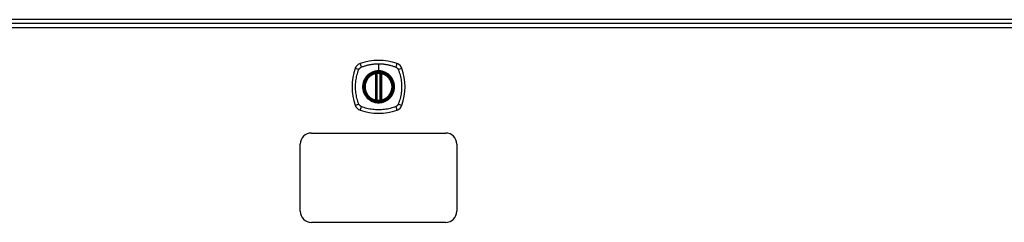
# Model space of a CAD drawing. Header units: inches. Extents: x 17 to 386, y 34 to 183.
# Tile 8 of 13: x 157.26 to 179.27, y 118.71 to 123.25. Entities that reach past the tile are written whole.
import ezdxf

# ---------------------------------------------------------------- set-up
doc = ezdxf.new("R2010")
doc.units = ezdxf.units.IN
doc.header["$MEASUREMENT"] = 0
doc.layers.add('Visible Edges(ANSI)', color=7, linetype='Continuous', lineweight=25)
doc.layers.add('Visible Tangent Edges(ANSI)', color=7, linetype='Continuous', lineweight=25)

msp = doc.modelspace()

# ---------------------------------------------------------------- linework, layer by layer
at = {"layer": 'Visible Edges(ANSI)'}
for p, q in [((201.179, 123.25), (129.377, 123.25)), ((129.475, 123.169), (201.08, 123.169)), ((165.219, 121.453), (165.219, 122.038)), ((165.239, 121.449), (165.239, 122.042)), ((165.317, 122.042), (165.317, 121.449)), ((165.337, 122.038), (165.337, 121.453)), ((163.778, 120.71), (166.778, 120.71)), ((163.528, 118.96), (163.528, 120.46)), ((167.028, 120.46), (167.028, 118.96)), ((166.778, 118.71), (163.778, 118.71))]:
    msp.add_line(p, q, dxfattribs=at)
at = {"layer": 'Visible Edges(ANSI)', "flags": 128}
for points in [[(165.249, 122.057), (165.248, 122.057), (165.246, 122.057), (165.244, 122.057), (165.243, 122.056), (165.241, 122.056), (165.24, 122.056), (165.238, 122.056), (165.237, 122.056), (165.236, 122.055), (165.234, 122.055), (165.233, 122.055), (165.232, 122.055), (165.231, 122.055), (165.23, 122.055), (165.229, 122.054), (165.228, 122.054), (165.227, 122.054), (165.227, 122.054), (165.226, 122.054), (165.226, 122.054), (165.225, 122.054), (165.225, 122.054), (165.225, 122.054), (165.225, 122.054)], [(165.331, 122.054), (165.331, 122.054), (165.331, 122.054), (165.331, 122.054), (165.33, 122.054), (165.33, 122.054), (165.329, 122.054), (165.329, 122.054), (165.328, 122.054), (165.327, 122.054), (165.326, 122.055), (165.325, 122.055), (165.324, 122.055), (165.323, 122.055), (165.321, 122.055), (165.32, 122.055), (165.319, 122.056), (165.317, 122.056), (165.316, 122.056), (165.314, 122.056), (165.313, 122.056), (165.311, 122.057), (165.31, 122.057), (165.308, 122.057), (165.307, 122.057)], [(165.225, 121.437), (165.225, 121.437), (165.225, 121.437), (165.225, 121.437), (165.226, 121.437), (165.226, 121.437), (165.227, 121.437), (165.227, 121.436), (165.228, 121.436), (165.229, 121.436), (165.23, 121.436), (165.231, 121.436), (165.232, 121.436), (165.233, 121.436), (165.234, 121.435), (165.236, 121.435), (165.237, 121.435), (165.238, 121.435), (165.24, 121.435), (165.241, 121.435), (165.243, 121.434), (165.244, 121.434), (165.246, 121.434), (165.248, 121.434), (165.249, 121.434)], [(165.307, 121.434), (165.308, 121.434), (165.31, 121.434), (165.311, 121.434), (165.313, 121.434), (165.314, 121.435), (165.316, 121.435), (165.317, 121.435), (165.319, 121.435), (165.32, 121.435), (165.321, 121.435), (165.323, 121.436), (165.324, 121.436), (165.325, 121.436), (165.326, 121.436), (165.327, 121.436), (165.328, 121.436), (165.329, 121.436), (165.329, 121.437), (165.33, 121.437), (165.33, 121.437), (165.331, 121.437), (165.331, 121.437), (165.331, 121.437), (165.331, 121.437)]]:
    msp.add_lwpolyline(points, dxfattribs=at)
at = {"layer": 'Visible Edges(ANSI)'}
for radius in [0.32, 0.315]:
    msp.add_circle((165.278, 121.745), radius, dxfattribs=at)
for centre, radius, start, end in [((164.923, 122.1), 0.177, 108.7722, 161.2278), ((165.278, 121.056), 1.28, 71.2278, 108.7722), ((165.633, 122.1), 0.177, 18.7722, 71.2278), ((165.967, 121.745), 1.28, 161.2278, 198.7722), ((165.278, 121.745), 0.313, 103.6344, 256.3656), ((165.278, 121.745), 0.313, 99.784, 103.6344), ((165.207, 122.038), 0.0118, 0, 103.6344), ((165.227, 122.042), 0.0118, 0, 99.784), ((165.278, 121.745), 0.313, 84.7499, 95.2501), ((165.329, 122.042), 0.0118, 80.216, 180), ((165.278, 121.745), 0.313, 76.3656, 80.216), ((165.349, 122.038), 0.0118, 76.3656, 180), ((165.278, 121.745), 0.313, 283.6344, 76.3656), ((164.589, 121.745), 1.28, 341.2278, 18.7722), ((164.923, 121.391), 0.177, 198.7722, 251.2278), ((165.207, 121.453), 0.0118, 256.3656, 0), ((165.278, 121.745), 0.313, 256.3656, 260.216), ((165.227, 121.449), 0.0118, 260.216, 0), ((165.278, 121.745), 0.313, 264.7499, 275.2501), ((165.329, 121.449), 0.0118, 180, 279.784), ((165.278, 121.745), 0.313, 279.784, 283.6344), ((165.349, 121.453), 0.0118, 180, 283.6344), ((165.633, 121.391), 0.177, 288.7722, 341.2278), ((165.278, 122.434), 1.28, 251.2278, 288.7722), ((163.778, 120.46), 0.25, 90, 180), ((166.778, 120.46), 0.25, 0, 90), ((163.778, 118.96), 0.25, 180, 270), ((166.778, 118.96), 0.25, 270, 0)]:
    msp.add_arc(centre, radius, start, end, dxfattribs=at)
at = {"layer": 'Visible Tangent Edges(ANSI)'}
for p, q in [((201.08, 123.07), (129.475, 123.07)), ((165.278, 122.262), (165.278, 122.102)), ((165.207, 122.038), (165.204, 122.05)), ((165.207, 122.038), (165.219, 122.038)), ((165.207, 122.038), (165.207, 121.453)), ((165.219, 122.038), (165.229, 122.038)), ((165.225, 122.054), (165.226, 122.048)), ((165.228, 122.042), (165.239, 122.042)), ((165.229, 121.453), (165.229, 122.038)), ((165.25, 122.045), (165.249, 122.057)), ((165.25, 121.445), (165.25, 122.045)), ((165.278, 122.098), (165.278, 122.102)), ((165.305, 122.045), (165.307, 122.057)), ((165.305, 122.045), (165.305, 121.445)), ((165.317, 122.042), (165.327, 122.042)), ((165.327, 122.038), (165.337, 122.038)), ((165.327, 122.038), (165.327, 121.453)), ((165.33, 122.048), (165.331, 122.054)), ((165.337, 122.038), (165.349, 122.038)), ((165.352, 122.05), (165.349, 122.038)), ((165.349, 121.453), (165.349, 122.038)), ((165.204, 121.441), (165.207, 121.453)), ((165.219, 121.453), (165.207, 121.453)), ((165.229, 121.453), (165.219, 121.453)), ((165.226, 121.443), (165.225, 121.437)), ((165.239, 121.449), (165.228, 121.449)), ((165.249, 121.434), (165.25, 121.445)), ((165.307, 121.434), (165.305, 121.445)), ((165.327, 121.449), (165.317, 121.449)), ((165.337, 121.453), (165.327, 121.453)), ((165.331, 121.437), (165.33, 121.443)), ((165.349, 121.453), (165.337, 121.453)), ((165.349, 121.453), (165.352, 121.441))]:
    msp.add_line(p, q, dxfattribs=at)
at = {"layer": 'Visible Tangent Edges(ANSI)', "flags": 128}
for points in [[(164.838, 122.134), (164.839, 122.135), (164.839, 122.137), (164.84, 122.138), (164.841, 122.139), (164.842, 122.141), (164.842, 122.142), (164.843, 122.143), (164.844, 122.145), (164.845, 122.146), (164.846, 122.147), (164.846, 122.149), (164.847, 122.15), (164.848, 122.151), (164.849, 122.152), (164.85, 122.154), (164.851, 122.155), (164.852, 122.156), (164.853, 122.157), (164.854, 122.158), (164.855, 122.16), (164.856, 122.161), (164.857, 122.162), (164.858, 122.163), (164.859, 122.164)], [(164.859, 122.164), (164.86, 122.165), (164.861, 122.166), (164.862, 122.167), (164.864, 122.168), (164.865, 122.169), (164.866, 122.17), (164.867, 122.171), (164.868, 122.172), (164.87, 122.173), (164.871, 122.174), (164.872, 122.175), (164.873, 122.176), (164.875, 122.177), (164.876, 122.178), (164.877, 122.179), (164.878, 122.179), (164.88, 122.18), (164.881, 122.181), (164.882, 122.182), (164.884, 122.182), (164.885, 122.183), (164.887, 122.184), (164.888, 122.185), (164.889, 122.185)], [(164.889, 122.185), (164.907, 122.194), (164.923, 122.199), (164.938, 122.204), (164.954, 122.21), (164.97, 122.215), (164.985, 122.219), (165.001, 122.224), (165.017, 122.228), (165.033, 122.232), (165.049, 122.236), (165.065, 122.239), (165.081, 122.243), (165.097, 122.246), (165.114, 122.248), (165.13, 122.251), (165.146, 122.253), (165.163, 122.255), (165.179, 122.257), (165.195, 122.259), (165.212, 122.26), (165.228, 122.261), (165.245, 122.261), (165.261, 122.262), (165.278, 122.262)], [(165.278, 122.262), (165.294, 122.262), (165.311, 122.261), (165.327, 122.261), (165.344, 122.26), (165.36, 122.259), (165.377, 122.257), (165.393, 122.255), (165.41, 122.253), (165.426, 122.251), (165.442, 122.248), (165.458, 122.246), (165.475, 122.243), (165.491, 122.239), (165.507, 122.236), (165.523, 122.232), (165.539, 122.228), (165.555, 122.224), (165.571, 122.219), (165.586, 122.215), (165.602, 122.21), (165.617, 122.204), (165.633, 122.199), (165.648, 122.194), (165.667, 122.185)], [(165.667, 122.185), (165.669, 122.184), (165.672, 122.183), (165.675, 122.181), (165.677, 122.179), (165.68, 122.178), (165.682, 122.176), (165.685, 122.174), (165.687, 122.172), (165.69, 122.17), (165.692, 122.168), (165.694, 122.166), (165.697, 122.164), (165.699, 122.162), (165.701, 122.16), (165.703, 122.157), (165.705, 122.155), (165.707, 122.153), (165.709, 122.15), (165.71, 122.147), (165.712, 122.145), (165.714, 122.142), (165.715, 122.139), (165.716, 122.137), (165.718, 122.134)], [(164.838, 121.357), (164.824, 121.39), (164.814, 121.421), (164.804, 121.453), (164.795, 121.484), (164.788, 121.516), (164.781, 121.549), (164.775, 121.581), (164.77, 121.614), (164.766, 121.646), (164.764, 121.679), (164.762, 121.712), (164.761, 121.745), (164.762, 121.778), (164.764, 121.811), (164.766, 121.844), (164.77, 121.877), (164.775, 121.909), (164.781, 121.942), (164.787, 121.974), (164.795, 122.006), (164.804, 122.038), (164.814, 122.069), (164.824, 122.1), (164.838, 122.134)], [(165.003, 121.973), (164.991, 121.957), (164.979, 121.94), (164.968, 121.922), (164.959, 121.904), (164.95, 121.885), (164.942, 121.866), (164.936, 121.847), (164.931, 121.827), (164.926, 121.807), (164.923, 121.786), (164.922, 121.766), (164.921, 121.745), (164.922, 121.725), (164.923, 121.704), (164.926, 121.684), (164.931, 121.664), (164.936, 121.644), (164.942, 121.624), (164.95, 121.605), (164.959, 121.586), (164.968, 121.568), (164.979, 121.551), (164.991, 121.534), (165.003, 121.518)], [(165.278, 122.098), (165.369, 122.086), (165.454, 122.05), (165.527, 121.994), (165.583, 121.921), (165.618, 121.836), (165.63, 121.745), (165.618, 121.654), (165.583, 121.569), (165.527, 121.496), (165.454, 121.44), (165.369, 121.405), (165.278, 121.393), (165.186, 121.405), (165.101, 121.441), (165.029, 121.496), (164.973, 121.569), (164.938, 121.654), (164.926, 121.746), (164.938, 121.837), (164.973, 121.922), (165.029, 121.995), (165.102, 122.05), (165.187, 122.086), (165.278, 122.098)], [(165.05, 122.02), (165.048, 122.018), (165.046, 122.016), (165.044, 122.015), (165.042, 122.013), (165.04, 122.011), (165.038, 122.009), (165.036, 122.007), (165.034, 122.005), (165.032, 122.003), (165.03, 122.001), (165.028, 121.999), (165.026, 121.998), (165.024, 121.996), (165.022, 121.994), (165.02, 121.992), (165.018, 121.99), (165.016, 121.988), (165.014, 121.985), (165.012, 121.983), (165.011, 121.981), (165.009, 121.979), (165.007, 121.977), (165.005, 121.975), (165.003, 121.973)], [(165.278, 122.102), (165.268, 122.102), (165.257, 122.102), (165.247, 122.101), (165.237, 122.1), (165.227, 122.098), (165.216, 122.097), (165.206, 122.095), (165.196, 122.093), (165.186, 122.09), (165.176, 122.087), (165.167, 122.084), (165.157, 122.081), (165.147, 122.077), (165.138, 122.073), (165.128, 122.069), (165.119, 122.065), (165.11, 122.06), (165.101, 122.055), (165.092, 122.05), (165.083, 122.044), (165.075, 122.039), (165.067, 122.033), (165.058, 122.026), (165.05, 122.02)], [(165.226, 122.048), (165.225, 122.048), (165.224, 122.049), (165.223, 122.049), (165.223, 122.049), (165.222, 122.05), (165.221, 122.05), (165.22, 122.05), (165.219, 122.05), (165.218, 122.05), (165.217, 122.05), (165.216, 122.051), (165.215, 122.051), (165.215, 122.051), (165.214, 122.051), (165.213, 122.051), (165.212, 122.051), (165.211, 122.051), (165.21, 122.05), (165.209, 122.05), (165.208, 122.05), (165.207, 122.05), (165.206, 122.05), (165.205, 122.05), (165.204, 122.05)], [(165.228, 122.042), (165.228, 122.042), (165.228, 122.043), (165.228, 122.043), (165.228, 122.043), (165.228, 122.043), (165.228, 122.044), (165.228, 122.044), (165.228, 122.044), (165.228, 122.045), (165.228, 122.045), (165.228, 122.045), (165.227, 122.045), (165.227, 122.045), (165.227, 122.046), (165.227, 122.046), (165.227, 122.046), (165.227, 122.046), (165.227, 122.047), (165.227, 122.047), (165.226, 122.047), (165.226, 122.047), (165.226, 122.047), (165.226, 122.048), (165.226, 122.048)], [(165.229, 122.038), (165.229, 122.038), (165.229, 122.038), (165.229, 122.039), (165.229, 122.039), (165.229, 122.039), (165.229, 122.039), (165.229, 122.039), (165.229, 122.039), (165.229, 122.04), (165.229, 122.04), (165.229, 122.04), (165.229, 122.04), (165.229, 122.04), (165.229, 122.04), (165.229, 122.041), (165.229, 122.041), (165.229, 122.041), (165.229, 122.041), (165.229, 122.041), (165.229, 122.041), (165.229, 122.042), (165.228, 122.042), (165.228, 122.042), (165.228, 122.042)], [(165.239, 122.042), (165.239, 122.042), (165.239, 122.042), (165.239, 122.042), (165.239, 122.042), (165.239, 122.042), (165.239, 122.042), (165.24, 122.043), (165.24, 122.043), (165.241, 122.043), (165.241, 122.043), (165.241, 122.043), (165.242, 122.043), (165.243, 122.043), (165.243, 122.044), (165.244, 122.044), (165.244, 122.044), (165.245, 122.044), (165.246, 122.044), (165.247, 122.044), (165.247, 122.045), (165.248, 122.045), (165.249, 122.045), (165.25, 122.045), (165.25, 122.045)], [(165.505, 122.02), (165.497, 122.026), (165.489, 122.033), (165.481, 122.039), (165.472, 122.044), (165.464, 122.05), (165.455, 122.055), (165.446, 122.06), (165.437, 122.065), (165.427, 122.069), (165.418, 122.073), (165.408, 122.077), (165.399, 122.081), (165.389, 122.084), (165.379, 122.087), (165.369, 122.09), (165.36, 122.093), (165.349, 122.095), (165.339, 122.097), (165.329, 122.099), (165.319, 122.1), (165.309, 122.101), (165.298, 122.102), (165.288, 122.102), (165.278, 122.102)], [(165.305, 122.045), (165.306, 122.045), (165.307, 122.045), (165.308, 122.045), (165.309, 122.045), (165.309, 122.044), (165.31, 122.044), (165.311, 122.044), (165.311, 122.044), (165.312, 122.044), (165.313, 122.044), (165.313, 122.043), (165.314, 122.043), (165.314, 122.043), (165.315, 122.043), (165.315, 122.043), (165.316, 122.043), (165.316, 122.043), (165.316, 122.042), (165.317, 122.042), (165.317, 122.042), (165.317, 122.042), (165.317, 122.042), (165.317, 122.042), (165.317, 122.042)], [(165.33, 122.048), (165.33, 122.048), (165.33, 122.047), (165.33, 122.047), (165.329, 122.047), (165.329, 122.047), (165.329, 122.047), (165.329, 122.046), (165.329, 122.046), (165.329, 122.046), (165.329, 122.046), (165.328, 122.045), (165.328, 122.045), (165.328, 122.045), (165.328, 122.045), (165.328, 122.045), (165.328, 122.044), (165.328, 122.044), (165.328, 122.044), (165.328, 122.043), (165.328, 122.043), (165.328, 122.043), (165.327, 122.043), (165.327, 122.042), (165.327, 122.042)], [(165.327, 122.042), (165.327, 122.042), (165.327, 122.042), (165.327, 122.042), (165.327, 122.041), (165.327, 122.041), (165.327, 122.041), (165.327, 122.041), (165.327, 122.041), (165.327, 122.041), (165.327, 122.04), (165.327, 122.04), (165.327, 122.04), (165.327, 122.04), (165.327, 122.04), (165.327, 122.04), (165.327, 122.039), (165.327, 122.039), (165.327, 122.039), (165.327, 122.039), (165.327, 122.039), (165.327, 122.039), (165.327, 122.038), (165.327, 122.038), (165.327, 122.038)], [(165.352, 122.05), (165.351, 122.05), (165.35, 122.05), (165.349, 122.05), (165.348, 122.05), (165.347, 122.05), (165.346, 122.05), (165.345, 122.051), (165.344, 122.051), (165.343, 122.051), (165.342, 122.051), (165.341, 122.051), (165.34, 122.051), (165.339, 122.051), (165.338, 122.05), (165.338, 122.05), (165.337, 122.05), (165.336, 122.05), (165.335, 122.05), (165.334, 122.05), (165.333, 122.049), (165.332, 122.049), (165.332, 122.049), (165.331, 122.048), (165.33, 122.048)], [(165.553, 121.973), (165.551, 121.975), (165.549, 121.977), (165.547, 121.979), (165.545, 121.981), (165.543, 121.983), (165.542, 121.985), (165.54, 121.988), (165.538, 121.99), (165.536, 121.992), (165.534, 121.994), (165.532, 121.996), (165.53, 121.997), (165.528, 121.999), (165.526, 122.001), (165.524, 122.003), (165.522, 122.005), (165.52, 122.007), (165.518, 122.009), (165.516, 122.011), (165.514, 122.013), (165.512, 122.015), (165.51, 122.016), (165.508, 122.018), (165.505, 122.02)], [(165.553, 121.518), (165.565, 121.534), (165.577, 121.551), (165.588, 121.568), (165.597, 121.587), (165.606, 121.605), (165.614, 121.624), (165.62, 121.644), (165.625, 121.664), (165.629, 121.684), (165.632, 121.704), (165.634, 121.725), (165.635, 121.745), (165.634, 121.766), (165.632, 121.787), (165.629, 121.807), (165.625, 121.827), (165.62, 121.847), (165.614, 121.867), (165.606, 121.886), (165.597, 121.904), (165.588, 121.922), (165.577, 121.94), (165.565, 121.957), (165.553, 121.973)], [(165.718, 122.134), (165.732, 122.1), (165.742, 122.069), (165.752, 122.038), (165.761, 122.006), (165.768, 121.974), (165.775, 121.942), (165.781, 121.909), (165.786, 121.877), (165.79, 121.844), (165.792, 121.811), (165.794, 121.778), (165.794, 121.745), (165.794, 121.712), (165.792, 121.679), (165.79, 121.646), (165.786, 121.614), (165.781, 121.581), (165.775, 121.549), (165.768, 121.516), (165.761, 121.484), (165.752, 121.453), (165.742, 121.421), (165.732, 121.39), (165.718, 121.357)], [(165.003, 121.518), (165.005, 121.516), (165.007, 121.514), (165.009, 121.511), (165.011, 121.509), (165.012, 121.507), (165.014, 121.505), (165.016, 121.503), (165.018, 121.501), (165.02, 121.499), (165.022, 121.497), (165.024, 121.495), (165.026, 121.493), (165.028, 121.491), (165.03, 121.489), (165.032, 121.487), (165.034, 121.485), (165.036, 121.484), (165.038, 121.482), (165.04, 121.48), (165.042, 121.478), (165.044, 121.476), (165.046, 121.474), (165.048, 121.473), (165.05, 121.471)], [(165.505, 121.471), (165.508, 121.473), (165.51, 121.474), (165.512, 121.476), (165.514, 121.478), (165.516, 121.48), (165.518, 121.482), (165.52, 121.484), (165.522, 121.485), (165.524, 121.487), (165.526, 121.489), (165.528, 121.491), (165.53, 121.493), (165.532, 121.495), (165.534, 121.497), (165.536, 121.499), (165.538, 121.501), (165.54, 121.503), (165.542, 121.505), (165.543, 121.507), (165.545, 121.509), (165.547, 121.511), (165.549, 121.514), (165.551, 121.516), (165.553, 121.518)], [(164.889, 121.305), (164.887, 121.307), (164.884, 121.308), (164.881, 121.31), (164.878, 121.311), (164.876, 121.313), (164.873, 121.315), (164.871, 121.317), (164.868, 121.318), (164.866, 121.32), (164.864, 121.322), (164.861, 121.324), (164.859, 121.327), (164.857, 121.329), (164.855, 121.331), (164.853, 121.333), (164.851, 121.336), (164.849, 121.338), (164.847, 121.341), (164.846, 121.343), (164.844, 121.346), (164.842, 121.349), (164.841, 121.351), (164.839, 121.354), (164.838, 121.357)], [(165.667, 121.305), (165.633, 121.292), (165.602, 121.281), (165.571, 121.272), (165.539, 121.263), (165.507, 121.255), (165.475, 121.248), (165.442, 121.242), (165.41, 121.237), (165.377, 121.234), (165.344, 121.231), (165.311, 121.229), (165.278, 121.229), (165.245, 121.229), (165.212, 121.231), (165.179, 121.234), (165.146, 121.237), (165.114, 121.242), (165.081, 121.248), (165.049, 121.255), (165.017, 121.263), (164.985, 121.271), (164.954, 121.281), (164.923, 121.292), (164.889, 121.305)], [(165.05, 121.471), (165.066, 121.458), (165.083, 121.446), (165.101, 121.436), (165.119, 121.426), (165.138, 121.417), (165.157, 121.41), (165.177, 121.403), (165.196, 121.398), (165.217, 121.394), (165.237, 121.391), (165.257, 121.389), (165.278, 121.388), (165.299, 121.389), (165.319, 121.391), (165.339, 121.394), (165.36, 121.398), (165.379, 121.403), (165.399, 121.41), (165.418, 121.417), (165.437, 121.426), (165.455, 121.436), (165.473, 121.446), (165.489, 121.458), (165.505, 121.471)], [(165.204, 121.441), (165.205, 121.441), (165.206, 121.441), (165.207, 121.441), (165.208, 121.44), (165.209, 121.44), (165.21, 121.44), (165.211, 121.44), (165.212, 121.44), (165.213, 121.44), (165.214, 121.44), (165.215, 121.44), (165.215, 121.44), (165.216, 121.44), (165.217, 121.44), (165.218, 121.44), (165.219, 121.441), (165.22, 121.441), (165.221, 121.441), (165.222, 121.441), (165.223, 121.441), (165.223, 121.442), (165.224, 121.442), (165.225, 121.442), (165.226, 121.443)], [(165.226, 121.443), (165.226, 121.443), (165.226, 121.443), (165.226, 121.443), (165.226, 121.444), (165.227, 121.444), (165.227, 121.444), (165.227, 121.444), (165.227, 121.445), (165.227, 121.445), (165.227, 121.445), (165.227, 121.445), (165.227, 121.445), (165.228, 121.446), (165.228, 121.446), (165.228, 121.446), (165.228, 121.446), (165.228, 121.447), (165.228, 121.447), (165.228, 121.447), (165.228, 121.447), (165.228, 121.448), (165.228, 121.448), (165.228, 121.448), (165.228, 121.449)], [(165.228, 121.449), (165.228, 121.449), (165.228, 121.449), (165.229, 121.449), (165.229, 121.449), (165.229, 121.449), (165.229, 121.45), (165.229, 121.45), (165.229, 121.45), (165.229, 121.45), (165.229, 121.45), (165.229, 121.45), (165.229, 121.451), (165.229, 121.451), (165.229, 121.451), (165.229, 121.451), (165.229, 121.451), (165.229, 121.451), (165.229, 121.452), (165.229, 121.452), (165.229, 121.452), (165.229, 121.452), (165.229, 121.452), (165.229, 121.452), (165.229, 121.453)], [(165.25, 121.445), (165.25, 121.446), (165.249, 121.446), (165.248, 121.446), (165.247, 121.446), (165.247, 121.446), (165.246, 121.446), (165.245, 121.447), (165.244, 121.447), (165.244, 121.447), (165.243, 121.447), (165.243, 121.447), (165.242, 121.447), (165.241, 121.448), (165.241, 121.448), (165.241, 121.448), (165.24, 121.448), (165.24, 121.448), (165.239, 121.448), (165.239, 121.448), (165.239, 121.448), (165.239, 121.448), (165.239, 121.449), (165.239, 121.449), (165.239, 121.449)], [(165.317, 121.449), (165.317, 121.449), (165.317, 121.449), (165.317, 121.448), (165.317, 121.448), (165.317, 121.448), (165.316, 121.448), (165.316, 121.448), (165.316, 121.448), (165.315, 121.448), (165.315, 121.448), (165.314, 121.448), (165.314, 121.447), (165.313, 121.447), (165.313, 121.447), (165.312, 121.447), (165.311, 121.447), (165.311, 121.447), (165.31, 121.446), (165.309, 121.446), (165.309, 121.446), (165.308, 121.446), (165.307, 121.446), (165.306, 121.446), (165.305, 121.445)], [(165.327, 121.453), (165.327, 121.452), (165.327, 121.452), (165.327, 121.452), (165.327, 121.452), (165.327, 121.452), (165.327, 121.452), (165.327, 121.451), (165.327, 121.451), (165.327, 121.451), (165.327, 121.451), (165.327, 121.451), (165.327, 121.451), (165.327, 121.45), (165.327, 121.45), (165.327, 121.45), (165.327, 121.45), (165.327, 121.45), (165.327, 121.45), (165.327, 121.449), (165.327, 121.449), (165.327, 121.449), (165.327, 121.449), (165.327, 121.449), (165.327, 121.449)], [(165.327, 121.449), (165.327, 121.448), (165.327, 121.448), (165.328, 121.448), (165.328, 121.447), (165.328, 121.447), (165.328, 121.447), (165.328, 121.447), (165.328, 121.446), (165.328, 121.446), (165.328, 121.446), (165.328, 121.446), (165.328, 121.445), (165.328, 121.445), (165.329, 121.445), (165.329, 121.445), (165.329, 121.445), (165.329, 121.444), (165.329, 121.444), (165.329, 121.444), (165.329, 121.444), (165.33, 121.443), (165.33, 121.443), (165.33, 121.443), (165.33, 121.443)], [(165.33, 121.443), (165.331, 121.442), (165.332, 121.442), (165.332, 121.442), (165.333, 121.441), (165.334, 121.441), (165.335, 121.441), (165.336, 121.441), (165.337, 121.441), (165.338, 121.44), (165.338, 121.44), (165.339, 121.44), (165.34, 121.44), (165.341, 121.44), (165.342, 121.44), (165.343, 121.44), (165.344, 121.44), (165.345, 121.44), (165.346, 121.44), (165.347, 121.44), (165.348, 121.44), (165.349, 121.441), (165.35, 121.441), (165.351, 121.441), (165.352, 121.441)], [(165.718, 121.357), (165.716, 121.354), (165.715, 121.351), (165.714, 121.349), (165.712, 121.346), (165.71, 121.343), (165.709, 121.341), (165.707, 121.338), (165.705, 121.336), (165.703, 121.333), (165.701, 121.331), (165.699, 121.329), (165.697, 121.327), (165.695, 121.325), (165.692, 121.322), (165.69, 121.32), (165.688, 121.318), (165.685, 121.317), (165.683, 121.315), (165.68, 121.313), (165.677, 121.311), (165.675, 121.31), (165.672, 121.308), (165.669, 121.307), (165.667, 121.305)]]:
    msp.add_lwpolyline(points, dxfattribs=at)
at = {"layer": 'Visible Tangent Edges(ANSI)'}
for radius in [0.346, 0.342, 0.325, 0.324]:
    msp.add_circle((165.278, 121.745), radius, dxfattribs=at)
for start, end in [(103.6344, 256.3656), (84.7499, 95.2501), (283.6344, 76.3656), (264.7499, 275.2501)]:
    msp.add_arc((165.278, 121.745), 0.301, start, end, dxfattribs=at)
for centre, major_axis, ratio, start_param, end_param in [((164.904, 122.158), (-0.037, 0.112), 0.042597, 0.170073, 1.307344), ((165.652, 122.158), (0.037, 0.112), 0.042597, 4.975842, 6.113112), ((164.866, 122.12), (-0.112, 0.037), 0.042597, 4.975842, 6.113112), ((165.225, 122.054), (-0.00893, -0.00773), 0.431674, 0, 1.315955), ((165.23, 122.042), (-0.0116, -0.0021), 0.025638, 4.856604, 6.283185), ((165.326, 122.042), (0.0116, -0.0021), 0.025638, 0, 1.426581), ((165.331, 122.054), (0.00893, -0.00773), 0.431674, 4.96723, 6.283185), ((165.69, 122.12), (0.112, 0.037), 0.042597, 0.170073, 1.307344), ((164.866, 121.371), (-0.112, -0.037), 0.042597, 0.170073, 1.307344), ((164.904, 121.333), (-0.037, -0.112), 0.042597, 4.975842, 6.113112), ((165.225, 121.437), (-0.00893, 0.00773), 0.431674, 4.96723, 6.283185), ((165.23, 121.449), (-0.0116, 0.0021), 0.025638, 0, 1.426581), ((165.326, 121.449), (0.0116, 0.0021), 0.025638, 4.856604, 6.283185), ((165.331, 121.437), (0.00893, 0.00773), 0.431674, 0, 1.315955), ((165.652, 121.333), (0.037, -0.112), 0.042597, 0.170073, 1.307344), ((165.69, 121.371), (0.112, -0.037), 0.042597, 4.975842, 6.113112)]:
    msp.add_ellipse(centre, major_axis=major_axis, ratio=ratio, start_param=start_param, end_param=end_param, dxfattribs=at)

doc.saveas('drawing.dxf')
